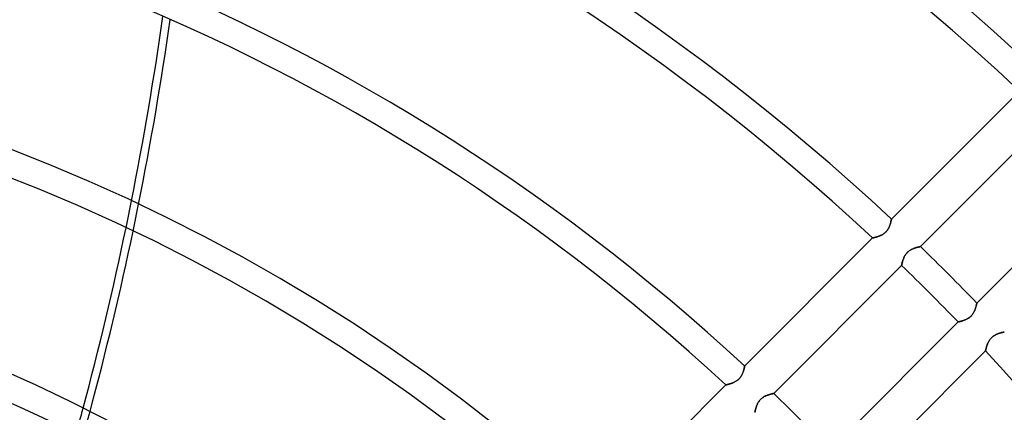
# Model space of a CAD drawing. Header units: millimetres. Extents: x -270 to 270, y -270 to 270.
# Tile 49 of 56: x 51 to 125, y 111 to 140. Entities that reach past the tile are written whole.
import ezdxf

# ---------------------------------------------------------------- set-up
doc = ezdxf.new("R2010")
doc.units = ezdxf.units.MM
doc.layers.add('MAIN-1', color=7, linetype='Continuous')
doc.layers.add('MAIN-2', color=7, linetype='Continuous')

msp = doc.modelspace()

# ---------------------------------------------------------------- linework, layer by layer
at = {"layer": 'MAIN-1'}
for p, q in [((126.312, 134.861), (116.617, 125.166)), ((118.811, 123.086), (128.501, 132.776)), ((132.776, 128.501), (123.086, 118.811)), ((116.454, 124.598), (116.435, 124.554)), ((116.473, 124.642), (116.454, 124.598)), ((116.489, 124.686), (116.473, 124.642)), ((116.505, 124.729), (116.489, 124.686)), ((116.519, 124.772), (116.505, 124.729)), ((116.532, 124.813), (116.519, 124.772)), ((116.544, 124.853), (116.532, 124.813)), ((116.555, 124.892), (116.544, 124.853)), ((116.565, 124.929), (116.555, 124.892)), ((116.574, 124.964), (116.565, 124.929)), ((116.582, 124.997), (116.574, 124.964)), ((116.589, 125.027), (116.582, 124.997)), ((116.595, 125.055), (116.589, 125.027)), ((116.6, 125.08), (116.595, 125.055)), ((116.605, 125.103), (116.6, 125.08)), ((116.609, 125.122), (116.605, 125.103)), ((116.612, 125.138), (116.609, 125.122)), ((116.614, 125.15), (116.612, 125.138)), ((116.616, 125.159), (116.614, 125.15)), ((116.617, 125.164), (116.616, 125.159)), ((116.617, 125.166), (116.617, 125.164)), ((115.557, 123.836), (115.516, 123.823)), ((115.6, 123.85), (115.557, 123.836)), ((115.643, 123.865), (115.6, 123.85)), ((115.687, 123.882), (115.643, 123.865)), ((115.731, 123.899), (115.687, 123.882)), ((115.776, 123.919), (115.731, 123.899)), ((115.821, 123.939), (115.776, 123.919)), ((115.866, 123.961), (115.821, 123.939)), ((115.911, 123.986), (115.866, 123.961)), ((115.956, 124.012), (115.911, 123.986)), ((116, 124.039), (115.956, 124.012)), ((116.043, 124.07), (116, 124.039)), ((116.086, 124.102), (116.043, 124.07)), ((116.127, 124.136), (116.086, 124.102)), ((116.167, 124.172), (116.127, 124.136)), ((116.204, 124.21), (116.167, 124.172)), ((116.24, 124.249), (116.204, 124.21)), ((116.274, 124.29), (116.24, 124.249)), ((116.307, 124.333), (116.274, 124.29)), ((116.336, 124.376), (116.307, 124.333)), ((116.364, 124.42), (116.336, 124.376)), ((116.389, 124.465), (116.364, 124.42)), ((116.413, 124.509), (116.389, 124.465)), ((116.435, 124.554), (116.413, 124.509)), ((115.192, 123.74), (105.496, 114.045)), ((115.193, 123.741), (115.192, 123.74)), ((115.199, 123.742), (115.193, 123.741)), ((115.209, 123.744), (115.199, 123.742)), ((115.222, 123.747), (115.209, 123.744)), ((115.238, 123.751), (115.222, 123.747)), ((115.259, 123.755), (115.238, 123.751)), ((115.282, 123.76), (115.259, 123.755)), ((115.308, 123.767), (115.282, 123.76)), ((115.337, 123.774), (115.308, 123.767)), ((115.369, 123.782), (115.337, 123.774)), ((115.402, 123.79), (115.369, 123.782)), ((115.439, 123.8), (115.402, 123.79)), ((115.477, 123.811), (115.439, 123.8)), ((115.516, 123.823), (115.477, 123.811)), ((118.76, 123.075), (118.778, 123.079)), ((118.778, 123.079), (118.792, 123.082)), ((118.792, 123.082), (118.803, 123.084)), ((118.803, 123.084), (118.809, 123.085)), ((118.809, 123.085), (118.811, 123.086)), ((117.585, 122.304), (117.61, 122.352)), ((117.61, 122.352), (117.637, 122.4)), ((117.637, 122.4), (117.667, 122.448)), ((117.667, 122.448), (117.699, 122.496)), ((117.699, 122.496), (117.734, 122.542)), ((117.734, 122.542), (117.771, 122.586)), ((117.771, 122.586), (117.81, 122.629)), ((117.81, 122.629), (117.852, 122.669)), ((117.852, 122.669), (117.895, 122.708)), ((117.895, 122.708), (117.941, 122.744)), ((117.941, 122.744), (117.988, 122.778)), ((117.988, 122.778), (118.036, 122.809)), ((118.036, 122.809), (118.084, 122.838)), ((118.084, 122.838), (118.133, 122.864)), ((118.133, 122.864), (118.182, 122.889)), ((118.182, 122.889), (118.23, 122.911)), ((118.23, 122.911), (118.278, 122.932)), ((118.278, 122.932), (118.326, 122.95)), ((118.326, 122.95), (118.373, 122.967)), ((118.373, 122.967), (118.418, 122.983)), ((118.418, 122.983), (118.462, 122.997)), ((118.462, 122.997), (118.504, 123.01)), ((118.504, 123.01), (118.545, 123.022)), ((118.545, 123.022), (118.584, 123.032)), ((118.584, 123.032), (118.62, 123.042)), ((118.62, 123.042), (118.654, 123.05)), ((118.654, 123.05), (118.685, 123.058)), ((118.685, 123.058), (118.713, 123.064)), ((118.713, 123.064), (118.738, 123.07)), ((118.738, 123.07), (118.76, 123.075)), ((107.696, 111.97), (117.386, 121.661)), ((117.386, 121.663), (117.388, 121.669)), ((117.386, 121.661), (117.386, 121.663)), ((117.388, 121.669), (117.39, 121.68)), ((117.39, 121.68), (117.393, 121.694)), ((117.393, 121.694), (117.397, 121.713)), ((117.397, 121.713), (117.401, 121.735)), ((117.401, 121.735), (117.407, 121.761)), ((117.407, 121.761), (117.413, 121.791)), ((117.413, 121.791), (117.421, 121.823)), ((117.421, 121.823), (117.429, 121.858)), ((117.429, 121.858), (117.439, 121.896)), ((117.439, 121.896), (117.45, 121.936)), ((117.45, 121.936), (117.462, 121.978)), ((117.462, 121.978), (117.475, 122.022)), ((117.475, 122.022), (117.49, 122.067)), ((117.49, 122.067), (117.505, 122.113)), ((117.505, 122.113), (117.523, 122.16)), ((117.523, 122.16), (117.542, 122.207)), ((117.542, 122.207), (117.563, 122.255)), ((117.563, 122.255), (117.585, 122.304)), ((123.044, 118.631), (123.036, 118.599)), ((123.052, 118.66), (123.044, 118.631)), ((123.058, 118.687), (123.052, 118.66)), ((123.064, 118.712), (123.058, 118.687)), ((123.069, 118.735), (123.064, 118.712)), ((123.074, 118.755), (123.069, 118.735)), ((123.077, 118.772), (123.074, 118.755)), ((123.08, 118.786), (123.077, 118.772)), ((123.083, 118.797), (123.08, 118.786)), ((123.084, 118.805), (123.083, 118.797)), ((123.085, 118.809), (123.084, 118.805)), ((123.086, 118.811), (123.085, 118.809)), ((122.701, 117.887), (122.668, 117.85)), ((122.733, 117.926), (122.701, 117.887)), ((122.763, 117.966), (122.733, 117.926)), ((122.791, 118.007), (122.763, 117.966)), ((122.817, 118.048), (122.791, 118.007)), ((122.841, 118.09), (122.817, 118.048)), ((122.864, 118.132), (122.841, 118.09)), ((122.885, 118.173), (122.864, 118.132)), ((122.904, 118.215), (122.885, 118.173)), ((122.922, 118.256), (122.904, 118.215)), ((122.939, 118.298), (122.922, 118.256)), ((122.955, 118.338), (122.939, 118.298)), ((122.969, 118.379), (122.955, 118.338)), ((122.983, 118.418), (122.969, 118.379)), ((122.995, 118.457), (122.983, 118.418)), ((123.007, 118.494), (122.995, 118.457)), ((123.018, 118.531), (123.007, 118.494)), ((123.027, 118.566), (123.018, 118.531)), ((123.036, 118.599), (123.027, 118.566)), ((121.661, 117.386), (111.97, 107.696)), ((121.662, 117.386), (121.661, 117.386)), ((121.667, 117.387), (121.662, 117.386)), ((121.675, 117.389), (121.667, 117.387)), ((121.687, 117.391), (121.675, 117.389)), ((121.701, 117.394), (121.687, 117.391)), ((121.719, 117.398), (121.701, 117.394)), ((121.739, 117.402), (121.719, 117.398)), ((121.762, 117.407), (121.739, 117.402)), ((121.787, 117.413), (121.762, 117.407)), ((121.815, 117.419), (121.787, 117.413)), ((121.845, 117.426), (121.815, 117.419)), ((121.877, 117.434), (121.845, 117.426)), ((121.911, 117.443), (121.877, 117.434)), ((121.947, 117.453), (121.911, 117.443)), ((121.984, 117.464), (121.947, 117.453)), ((122.023, 117.475), (121.984, 117.464)), ((122.062, 117.488), (122.023, 117.475)), ((122.103, 117.502), (122.062, 117.488)), ((122.144, 117.517), (122.103, 117.502)), ((122.185, 117.533), (122.144, 117.517)), ((122.227, 117.55), (122.185, 117.533)), ((122.269, 117.569), (122.227, 117.55)), ((122.311, 117.589), (122.269, 117.569)), ((122.354, 117.611), (122.311, 117.589)), ((122.396, 117.634), (122.354, 117.611)), ((122.437, 117.66), (122.396, 117.634)), ((122.478, 117.687), (122.437, 117.66)), ((122.519, 117.716), (122.478, 117.687)), ((122.558, 117.747), (122.519, 117.716)), ((122.596, 117.78), (122.558, 117.747)), ((122.633, 117.814), (122.596, 117.78)), ((122.668, 117.85), (122.633, 117.814)), ((124.379, 116.338), (124.424, 116.366)), ((124.424, 116.366), (124.469, 116.392)), ((124.469, 116.392), (124.515, 116.415)), ((124.515, 116.415), (124.56, 116.437)), ((124.56, 116.437), (124.605, 116.457)), ((124.605, 116.457), (124.65, 116.476)), ((124.65, 116.476), (124.694, 116.493)), ((124.694, 116.493), (124.738, 116.508)), ((124.738, 116.508), (124.78, 116.522)), ((124.78, 116.522), (124.821, 116.535)), ((124.821, 116.535), (124.86, 116.546)), ((124.86, 116.546), (124.898, 116.557)), ((124.898, 116.557), (124.934, 116.566)), ((124.934, 116.566), (124.968, 116.575)), ((124.968, 116.575), (125, 116.582)), ((125, 116.582), (125.03, 116.589)), ((125.03, 116.589), (125.057, 116.595)), ((125.057, 116.595), (125.082, 116.6)), ((125.082, 116.6), (125.104, 116.605)), ((125.104, 116.605), (125.122, 116.609)), ((125.122, 116.609), (125.138, 116.612)), ((125.138, 116.612), (125.15, 116.614)), ((125.15, 116.614), (125.159, 116.616)), ((125.159, 116.616), (125.164, 116.617)), ((125.164, 116.617), (125.166, 116.617)), ((123.849, 115.597), (123.864, 115.639)), ((123.864, 115.639), (123.88, 115.683)), ((123.88, 115.683), (123.898, 115.727)), ((123.898, 115.727), (123.917, 115.772)), ((123.917, 115.772), (123.937, 115.817)), ((123.937, 115.817), (123.959, 115.862)), ((123.959, 115.862), (123.984, 115.907)), ((123.984, 115.907), (124.01, 115.952)), ((124.01, 115.952), (124.038, 115.997)), ((124.038, 115.997), (124.068, 116.041)), ((124.068, 116.041), (124.101, 116.084)), ((124.101, 116.084), (124.135, 116.126)), ((124.135, 116.126), (124.171, 116.166)), ((124.171, 116.166), (124.209, 116.204)), ((124.209, 116.204), (124.25, 116.241)), ((124.25, 116.241), (124.291, 116.275)), ((124.291, 116.275), (124.335, 116.308)), ((124.335, 116.308), (124.379, 116.338)), ((114.045, 105.496), (123.74, 115.192)), ((123.74, 115.192), (123.741, 115.193)), ((123.741, 115.193), (123.742, 115.199)), ((123.742, 115.199), (123.744, 115.208)), ((123.744, 115.208), (123.747, 115.221)), ((123.747, 115.221), (123.75, 115.238)), ((123.75, 115.238), (123.755, 115.258)), ((123.755, 115.258), (123.76, 115.281)), ((123.76, 115.281), (123.766, 115.307)), ((123.766, 115.307), (123.773, 115.335)), ((123.773, 115.335), (123.781, 115.367)), ((123.781, 115.367), (123.79, 115.4)), ((123.79, 115.4), (123.8, 115.436)), ((123.8, 115.436), (123.81, 115.474)), ((123.81, 115.474), (123.822, 115.514)), ((123.822, 115.514), (123.835, 115.555)), ((123.835, 115.555), (123.849, 115.597)), ((105.292, 113.388), (105.269, 113.344)), ((105.314, 113.433), (105.292, 113.388)), ((105.334, 113.477), (105.314, 113.433)), ((105.352, 113.521), (105.334, 113.477)), ((105.369, 113.565), (105.352, 113.521)), ((105.384, 113.608), (105.369, 113.565)), ((105.398, 113.65), (105.384, 113.608)), ((105.411, 113.692), (105.398, 113.65)), ((105.423, 113.732), (105.411, 113.692)), ((105.434, 113.771), (105.423, 113.732)), ((105.444, 113.808), (105.434, 113.771)), ((105.453, 113.843), (105.444, 113.808)), ((105.461, 113.876), (105.453, 113.843)), ((105.468, 113.906), (105.461, 113.876)), ((105.474, 113.934), (105.468, 113.906)), ((105.479, 113.959), (105.474, 113.934)), ((105.484, 113.981), (105.479, 113.959)), ((105.487, 114.001), (105.484, 113.981)), ((105.491, 114.016), (105.487, 114.001)), ((105.493, 114.029), (105.491, 114.016)), ((105.495, 114.038), (105.493, 114.029)), ((105.496, 114.043), (105.495, 114.038)), ((105.496, 114.045), (105.496, 114.043)), ((104.16, 112.639), (104.137, 112.634)), ((104.187, 112.645), (104.16, 112.639)), ((104.216, 112.652), (104.187, 112.645)), ((104.247, 112.66), (104.216, 112.652)), ((104.281, 112.669), (104.247, 112.66)), ((104.317, 112.679), (104.281, 112.669)), ((104.355, 112.69), (104.317, 112.679)), ((104.395, 112.702), (104.355, 112.69)), ((104.436, 112.715), (104.395, 112.702)), ((104.478, 112.729), (104.436, 112.715)), ((104.522, 112.744), (104.478, 112.729)), ((104.566, 112.761), (104.522, 112.744)), ((104.61, 112.778), (104.566, 112.761)), ((104.655, 112.798), (104.61, 112.778)), ((104.7, 112.818), (104.655, 112.798)), ((104.745, 112.841), (104.7, 112.818)), ((104.79, 112.865), (104.745, 112.841)), ((104.834, 112.891), (104.79, 112.865)), ((104.879, 112.919), (104.834, 112.891)), ((104.922, 112.949), (104.879, 112.919)), ((104.965, 112.981), (104.922, 112.949)), ((105.006, 113.015), (104.965, 112.981)), ((105.046, 113.051), (105.006, 113.015)), ((105.083, 113.089), (105.046, 113.051)), ((105.119, 113.128), (105.083, 113.089)), ((105.153, 113.169), (105.119, 113.128)), ((105.186, 113.212), (105.153, 113.169)), ((105.215, 113.255), (105.186, 113.212)), ((105.243, 113.299), (105.215, 113.255)), ((105.269, 113.344), (105.243, 113.299)), ((104.07, 112.619), (94.373, 102.922)), ((104.072, 112.619), (104.07, 112.619)), ((104.078, 112.621), (104.072, 112.619)), ((104.087, 112.623), (104.078, 112.621)), ((104.1, 112.626), (104.087, 112.623)), ((104.117, 112.629), (104.1, 112.626)), ((104.137, 112.634), (104.117, 112.629)), ((107.335, 111.878), (107.376, 111.89)), ((107.376, 111.89), (107.415, 111.902)), ((107.415, 111.902), (107.452, 111.912)), ((107.452, 111.912), (107.488, 111.922)), ((107.488, 111.922), (107.521, 111.93)), ((107.521, 111.93), (107.552, 111.938)), ((107.552, 111.938), (107.581, 111.945)), ((107.581, 111.945), (107.607, 111.951)), ((107.607, 111.951), (107.63, 111.956)), ((107.63, 111.956), (107.649, 111.96)), ((107.649, 111.96), (107.666, 111.964)), ((107.666, 111.964), (107.679, 111.967)), ((107.679, 111.967), (107.688, 111.969)), ((107.688, 111.969), (107.694, 111.97)), ((107.694, 111.97), (107.696, 111.97)), ((106.437, 111.118), (106.457, 111.162)), ((106.457, 111.162), (106.479, 111.207)), ((106.479, 111.207), (106.503, 111.252)), ((106.503, 111.252), (106.528, 111.296)), ((106.528, 111.296), (106.556, 111.34)), ((106.556, 111.34), (106.586, 111.384)), ((106.586, 111.384), (106.618, 111.426)), ((106.618, 111.426), (106.653, 111.467)), ((106.653, 111.467), (106.688, 111.507)), ((106.688, 111.507), (106.726, 111.544)), ((106.726, 111.544), (106.766, 111.58)), ((106.766, 111.58), (106.807, 111.614)), ((106.807, 111.614), (106.85, 111.647)), ((106.85, 111.647), (106.894, 111.676)), ((106.894, 111.676), (106.938, 111.704)), ((106.938, 111.704), (106.982, 111.73)), ((106.982, 111.73), (107.027, 111.754)), ((107.027, 111.754), (107.072, 111.776)), ((107.072, 111.776), (107.117, 111.796)), ((107.117, 111.796), (107.161, 111.815)), ((107.161, 111.815), (107.206, 111.833)), ((107.206, 111.833), (107.25, 111.849)), ((107.25, 111.849), (107.293, 111.864)), ((107.293, 111.864), (107.335, 111.878)), ((106.271, 110.547), (106.272, 110.552)), ((106.271, 110.545), (106.271, 110.547)), ((106.272, 110.552), (106.274, 110.562)), ((106.274, 110.562), (106.276, 110.574)), ((106.276, 110.574), (106.28, 110.59)), ((106.28, 110.59), (106.284, 110.61)), ((106.284, 110.61), (106.288, 110.632)), ((106.288, 110.632), (106.294, 110.658)), ((106.294, 110.658), (106.3, 110.686)), ((106.3, 110.686), (106.308, 110.717)), ((106.308, 110.717), (106.316, 110.75)), ((106.316, 110.75), (106.325, 110.786)), ((106.325, 110.786), (106.335, 110.823)), ((106.335, 110.823), (106.346, 110.862)), ((106.346, 110.862), (106.358, 110.903)), ((106.358, 110.903), (106.371, 110.944)), ((106.371, 110.944), (106.386, 110.987)), ((106.386, 110.987), (106.402, 111.03)), ((106.402, 111.03), (106.419, 111.074)), ((106.419, 111.074), (106.437, 111.118))]:
    msp.add_line(p, q, dxfattribs=at)
for radius, start, end in [(186.791, 46.85454, 133.14542), (184.775, 46.87477, 133.1252), (171.073, 47.025, 132.97497), (169.059, 47.04917, 132.95085), (155.357, 47.22994, 132.77002), (153.341, 47.25928, 132.74068), (139.639, 47.48113, 132.51889), (137.625, 47.51745, 132.48251), (123.922, 47.79602, 132.204), (171.073, 43.98763, 46.01235), (121.907, 47.84226, 132.1577), (169.059, 43.9756, 46.02444), (169.059, 0, 42.95086), (155.357, 43.88524, 46.11479)]:
    msp.add_arc((0, 0), radius, start, end, dxfattribs=at)
for centre, major_axis, start_param, end_param in [((-105.56, 176.737), (0, -209.56), 1.328925, 1.397012), ((-104.972, 176.737), (0, 209.56), -1.813906, -1.745758), ((-105.56, 176.737), (0, -209.56), 1.251008, 1.318929), ((-104.972, 176.737), (0, 209.56), -1.891893, -1.823911)]:
    msp.add_ellipse(centre, major_axis=major_axis, ratio=0.809017, start_param=start_param, end_param=end_param, dxfattribs=at)
at = {"layer": 'MAIN-2'}
for p, q in [((116.437, 124.56), (116.457, 124.605)), ((116.457, 124.605), (116.476, 124.65)), ((116.476, 124.65), (116.493, 124.694)), ((116.493, 124.694), (116.508, 124.738)), ((116.508, 124.738), (116.522, 124.78)), ((116.522, 124.78), (116.535, 124.821)), ((116.535, 124.821), (116.546, 124.86)), ((116.546, 124.86), (116.557, 124.898)), ((116.557, 124.898), (116.566, 124.934)), ((116.566, 124.934), (116.575, 124.968)), ((116.575, 124.968), (116.582, 125)), ((116.582, 125), (116.589, 125.03)), ((116.589, 125.03), (116.595, 125.057)), ((116.595, 125.057), (116.6, 125.082)), ((116.6, 125.082), (116.605, 125.104)), ((116.605, 125.104), (116.609, 125.122)), ((116.609, 125.122), (116.612, 125.138)), ((116.612, 125.138), (116.614, 125.15)), ((116.614, 125.15), (116.616, 125.159)), ((116.616, 125.159), (116.617, 125.164)), ((116.617, 125.164), (116.617, 125.166)), ((115.514, 123.822), (115.555, 123.835)), ((115.555, 123.835), (115.597, 123.849)), ((115.597, 123.849), (115.639, 123.864)), ((115.639, 123.864), (115.683, 123.88)), ((115.683, 123.88), (115.727, 123.898)), ((115.727, 123.898), (115.772, 123.917)), ((115.772, 123.917), (115.817, 123.937)), ((115.817, 123.937), (115.862, 123.959)), ((115.862, 123.959), (115.907, 123.984)), ((115.907, 123.984), (115.952, 124.01)), ((115.952, 124.01), (115.997, 124.038)), ((115.997, 124.038), (116.041, 124.068)), ((116.041, 124.068), (116.084, 124.101)), ((116.084, 124.101), (116.126, 124.135)), ((116.126, 124.135), (116.166, 124.171)), ((116.166, 124.171), (116.204, 124.209)), ((116.204, 124.209), (116.241, 124.25)), ((116.241, 124.25), (116.275, 124.291)), ((116.275, 124.291), (116.308, 124.335)), ((116.308, 124.335), (116.338, 124.379)), ((116.338, 124.379), (116.366, 124.424)), ((116.366, 124.424), (116.392, 124.469)), ((116.392, 124.469), (116.415, 124.515)), ((116.415, 124.515), (116.437, 124.56)), ((115.192, 123.74), (115.193, 123.741)), ((115.193, 123.741), (115.199, 123.742)), ((115.199, 123.742), (115.208, 123.744)), ((115.208, 123.744), (115.221, 123.747)), ((115.221, 123.747), (115.238, 123.75)), ((115.238, 123.75), (115.258, 123.755)), ((115.258, 123.755), (115.281, 123.76)), ((115.281, 123.76), (115.307, 123.766)), ((115.307, 123.766), (115.335, 123.773)), ((115.335, 123.773), (115.367, 123.781)), ((115.367, 123.781), (115.4, 123.79)), ((115.4, 123.79), (115.436, 123.8)), ((115.436, 123.8), (115.474, 123.81)), ((115.474, 123.81), (115.514, 123.822)), ((118.786, 123.08), (118.772, 123.077)), ((118.797, 123.083), (118.786, 123.08)), ((118.805, 123.084), (118.797, 123.083)), ((118.809, 123.085), (118.805, 123.084)), ((118.811, 123.086), (118.809, 123.085)), ((117.611, 122.354), (117.589, 122.311)), ((117.634, 122.396), (117.611, 122.354)), ((117.66, 122.437), (117.634, 122.396)), ((117.687, 122.478), (117.66, 122.437)), ((117.716, 122.519), (117.687, 122.478)), ((117.747, 122.558), (117.716, 122.519)), ((117.78, 122.596), (117.747, 122.558)), ((117.814, 122.633), (117.78, 122.596)), ((117.85, 122.668), (117.814, 122.633)), ((117.887, 122.701), (117.85, 122.668)), ((117.926, 122.733), (117.887, 122.701)), ((117.966, 122.763), (117.926, 122.733)), ((118.007, 122.791), (117.966, 122.763)), ((118.048, 122.817), (118.007, 122.791)), ((118.09, 122.841), (118.048, 122.817)), ((118.132, 122.864), (118.09, 122.841)), ((118.173, 122.885), (118.132, 122.864)), ((118.215, 122.904), (118.173, 122.885)), ((118.256, 122.922), (118.215, 122.904)), ((118.298, 122.939), (118.256, 122.922)), ((118.338, 122.955), (118.298, 122.939)), ((118.379, 122.969), (118.338, 122.955)), ((118.418, 122.983), (118.379, 122.969)), ((118.457, 122.995), (118.418, 122.983)), ((118.494, 123.007), (118.457, 122.995)), ((118.531, 123.018), (118.494, 123.007)), ((118.566, 123.027), (118.531, 123.018)), ((118.599, 123.036), (118.566, 123.027)), ((118.631, 123.044), (118.599, 123.036)), ((118.66, 123.052), (118.631, 123.044)), ((118.687, 123.058), (118.66, 123.052)), ((118.712, 123.064), (118.687, 123.058)), ((118.735, 123.069), (118.712, 123.064)), ((118.755, 123.074), (118.735, 123.069)), ((118.772, 123.077), (118.755, 123.074)), ((117.387, 121.667), (117.386, 121.662)), ((117.386, 121.662), (117.386, 121.661)), ((117.389, 121.675), (117.387, 121.667)), ((117.391, 121.687), (117.389, 121.675)), ((117.394, 121.701), (117.391, 121.687)), ((117.398, 121.719), (117.394, 121.701)), ((117.402, 121.739), (117.398, 121.719)), ((117.407, 121.762), (117.402, 121.739)), ((117.413, 121.787), (117.407, 121.762)), ((117.419, 121.815), (117.413, 121.787)), ((117.426, 121.845), (117.419, 121.815)), ((117.434, 121.877), (117.426, 121.845)), ((117.443, 121.911), (117.434, 121.877)), ((117.453, 121.947), (117.443, 121.911)), ((117.464, 121.984), (117.453, 121.947)), ((117.475, 122.023), (117.464, 121.984)), ((117.488, 122.062), (117.475, 122.023)), ((117.502, 122.103), (117.488, 122.062)), ((117.517, 122.144), (117.502, 122.103)), ((117.533, 122.185), (117.517, 122.144)), ((117.55, 122.227), (117.533, 122.185)), ((117.569, 122.269), (117.55, 122.227)), ((117.589, 122.311), (117.569, 122.269)), ((123.032, 118.584), (123.042, 118.62)), ((123.042, 118.62), (123.05, 118.654)), ((123.05, 118.654), (123.058, 118.685)), ((123.058, 118.685), (123.064, 118.713)), ((123.064, 118.713), (123.07, 118.738)), ((123.07, 118.738), (123.075, 118.76)), ((123.075, 118.76), (123.079, 118.778)), ((123.079, 118.778), (123.082, 118.792)), ((123.082, 118.792), (123.084, 118.803)), ((123.084, 118.803), (123.085, 118.809)), ((123.085, 118.809), (123.086, 118.811)), ((122.669, 117.852), (122.708, 117.895)), ((122.708, 117.895), (122.744, 117.941)), ((122.744, 117.941), (122.778, 117.988)), ((122.778, 117.988), (122.809, 118.036)), ((122.809, 118.036), (122.838, 118.084)), ((122.838, 118.084), (122.864, 118.133)), ((122.864, 118.133), (122.889, 118.182)), ((122.889, 118.182), (122.911, 118.23)), ((122.911, 118.23), (122.932, 118.278)), ((122.932, 118.278), (122.95, 118.326)), ((122.95, 118.326), (122.967, 118.373)), ((122.967, 118.373), (122.983, 118.418)), ((122.983, 118.418), (122.997, 118.462)), ((122.997, 118.462), (123.01, 118.504)), ((123.01, 118.504), (123.022, 118.545)), ((123.022, 118.545), (123.032, 118.584)), ((121.661, 117.386), (121.663, 117.386)), ((121.663, 117.386), (121.669, 117.388)), ((121.669, 117.388), (121.68, 117.39)), ((121.68, 117.39), (121.694, 117.393)), ((121.694, 117.393), (121.713, 117.397)), ((121.713, 117.397), (121.735, 117.401)), ((121.735, 117.401), (121.761, 117.407)), ((121.761, 117.407), (121.791, 117.413)), ((121.791, 117.413), (121.823, 117.421)), ((121.823, 117.421), (121.858, 117.429)), ((121.858, 117.429), (121.896, 117.439)), ((121.896, 117.439), (121.936, 117.45)), ((121.936, 117.45), (121.978, 117.462)), ((121.978, 117.462), (122.022, 117.475)), ((122.022, 117.475), (122.067, 117.49)), ((122.067, 117.49), (122.113, 117.505)), ((122.113, 117.505), (122.16, 117.523)), ((122.16, 117.523), (122.207, 117.542)), ((122.207, 117.542), (122.255, 117.563)), ((122.255, 117.563), (122.304, 117.585)), ((122.304, 117.585), (122.352, 117.61)), ((122.352, 117.61), (122.4, 117.637)), ((122.4, 117.637), (122.448, 117.667)), ((122.448, 117.667), (122.496, 117.699)), ((122.496, 117.699), (122.542, 117.734)), ((122.542, 117.734), (122.586, 117.771)), ((122.586, 117.771), (122.629, 117.81)), ((122.629, 117.81), (122.669, 117.852)), ((124.465, 116.389), (124.42, 116.364)), ((124.509, 116.413), (124.465, 116.389)), ((124.554, 116.435), (124.509, 116.413)), ((124.598, 116.454), (124.554, 116.435)), ((124.642, 116.473), (124.598, 116.454)), ((124.686, 116.489), (124.642, 116.473)), ((124.729, 116.505), (124.686, 116.489)), ((124.772, 116.519), (124.729, 116.505)), ((124.813, 116.532), (124.772, 116.519)), ((124.853, 116.544), (124.813, 116.532)), ((124.892, 116.555), (124.853, 116.544)), ((124.929, 116.565), (124.892, 116.555)), ((124.964, 116.574), (124.929, 116.565)), ((124.997, 116.582), (124.964, 116.574)), ((125.027, 116.589), (124.997, 116.582)), ((125.055, 116.595), (125.027, 116.589)), ((125.08, 116.6), (125.055, 116.595)), ((125.103, 116.605), (125.08, 116.6)), ((125.122, 116.609), (125.103, 116.605)), ((125.138, 116.612), (125.122, 116.609)), ((125.15, 116.614), (125.138, 116.612)), ((125.159, 116.616), (125.15, 116.614)), ((125.164, 116.617), (125.159, 116.616)), ((125.166, 116.617), (125.164, 116.617)), ((123.865, 115.643), (123.85, 115.6)), ((123.882, 115.687), (123.865, 115.643)), ((123.899, 115.731), (123.882, 115.687)), ((123.919, 115.776), (123.899, 115.731)), ((123.939, 115.821), (123.919, 115.776)), ((123.961, 115.866), (123.939, 115.821)), ((123.986, 115.911), (123.961, 115.866)), ((124.012, 115.956), (123.986, 115.911)), ((124.039, 116), (124.012, 115.956)), ((124.07, 116.043), (124.039, 116)), ((124.102, 116.086), (124.07, 116.043)), ((124.136, 116.127), (124.102, 116.086)), ((124.172, 116.167), (124.136, 116.127)), ((124.21, 116.204), (124.172, 116.167)), ((124.249, 116.24), (124.21, 116.204)), ((124.29, 116.274), (124.249, 116.24)), ((124.333, 116.307), (124.29, 116.274)), ((124.376, 116.336), (124.333, 116.307)), ((124.42, 116.364), (124.376, 116.336)), ((123.741, 115.193), (123.74, 115.192)), ((123.742, 115.199), (123.741, 115.193)), ((123.744, 115.209), (123.742, 115.199)), ((123.747, 115.222), (123.744, 115.209)), ((123.751, 115.238), (123.747, 115.222)), ((123.755, 115.259), (123.751, 115.238)), ((123.76, 115.282), (123.755, 115.259)), ((123.767, 115.308), (123.76, 115.282)), ((123.774, 115.337), (123.767, 115.308)), ((123.782, 115.369), (123.774, 115.337)), ((123.79, 115.402), (123.782, 115.369)), ((123.8, 115.439), (123.79, 115.402)), ((123.811, 115.477), (123.8, 115.439)), ((123.823, 115.516), (123.811, 115.477)), ((123.836, 115.557), (123.823, 115.516)), ((123.85, 115.6), (123.836, 115.557)), ((105.271, 113.348), (105.295, 113.393)), ((105.295, 113.393), (105.317, 113.439)), ((105.317, 113.439), (105.337, 113.484)), ((105.337, 113.484), (105.355, 113.529)), ((105.355, 113.529), (105.372, 113.573)), ((105.372, 113.573), (105.387, 113.616)), ((105.387, 113.616), (105.401, 113.659)), ((105.401, 113.659), (105.414, 113.7)), ((105.414, 113.7), (105.425, 113.739)), ((105.425, 113.739), (105.436, 113.777)), ((105.436, 113.777), (105.445, 113.813)), ((105.445, 113.813), (105.454, 113.847)), ((105.454, 113.847), (105.461, 113.879)), ((105.461, 113.879), (105.468, 113.909)), ((105.468, 113.909), (105.474, 113.936)), ((105.474, 113.936), (105.479, 113.961)), ((105.479, 113.961), (105.484, 113.982)), ((105.484, 113.982), (105.488, 114.001)), ((105.488, 114.001), (105.491, 114.017)), ((105.491, 114.017), (105.493, 114.029)), ((105.493, 114.029), (105.495, 114.038)), ((105.495, 114.038), (105.496, 114.043)), ((105.496, 114.043), (105.496, 114.045)), ((104.136, 112.634), (104.159, 112.639)), ((104.159, 112.639), (104.185, 112.645)), ((104.185, 112.645), (104.214, 112.652)), ((104.214, 112.652), (104.245, 112.66)), ((104.245, 112.66), (104.279, 112.669)), ((104.279, 112.669), (104.315, 112.679)), ((104.315, 112.679), (104.353, 112.689)), ((104.353, 112.689), (104.392, 112.701)), ((104.392, 112.701), (104.433, 112.714)), ((104.433, 112.714), (104.475, 112.728)), ((104.475, 112.728), (104.518, 112.743)), ((104.518, 112.743), (104.562, 112.759)), ((104.562, 112.759), (104.606, 112.777)), ((104.606, 112.777), (104.651, 112.796)), ((104.651, 112.796), (104.695, 112.816)), ((104.695, 112.816), (104.741, 112.839)), ((104.741, 112.839), (104.786, 112.863)), ((104.786, 112.863), (104.831, 112.889)), ((104.831, 112.889), (104.876, 112.917)), ((104.876, 112.917), (104.92, 112.947)), ((104.92, 112.947), (104.963, 112.98)), ((104.963, 112.98), (105.005, 113.014)), ((105.005, 113.014), (105.045, 113.05)), ((105.045, 113.05), (105.083, 113.088)), ((105.083, 113.088), (105.12, 113.128)), ((105.12, 113.128), (105.154, 113.17)), ((105.154, 113.17), (105.187, 113.214)), ((105.187, 113.214), (105.217, 113.258)), ((105.217, 113.258), (105.245, 113.303)), ((105.245, 113.303), (105.271, 113.348)), ((104.07, 112.619), (104.072, 112.619)), ((104.072, 112.619), (104.078, 112.621)), ((104.078, 112.621), (104.087, 112.623)), ((104.087, 112.623), (104.1, 112.625)), ((104.1, 112.625), (104.116, 112.629)), ((104.116, 112.629), (104.136, 112.634)), ((107.377, 111.891), (107.336, 111.878)), ((107.416, 111.902), (107.377, 111.891)), ((107.453, 111.913), (107.416, 111.902)), ((107.489, 111.922), (107.453, 111.913)), ((107.522, 111.931), (107.489, 111.922)), ((107.553, 111.938), (107.522, 111.931)), ((107.582, 111.945), (107.553, 111.938)), ((107.607, 111.951), (107.582, 111.945)), ((107.63, 111.956), (107.607, 111.951)), ((107.65, 111.96), (107.63, 111.956)), ((107.666, 111.964), (107.65, 111.96)), ((107.679, 111.967), (107.666, 111.964)), ((107.688, 111.969), (107.679, 111.967)), ((107.694, 111.97), (107.688, 111.969)), ((107.696, 111.97), (107.694, 111.97)), ((106.459, 111.165), (106.438, 111.121)), ((106.481, 111.21), (106.459, 111.165)), ((106.505, 111.255), (106.481, 111.21)), ((106.53, 111.3), (106.505, 111.255)), ((106.558, 111.344), (106.53, 111.3)), ((106.589, 111.387), (106.558, 111.344)), ((106.621, 111.43), (106.589, 111.387)), ((106.656, 111.471), (106.621, 111.43)), ((106.692, 111.51), (106.656, 111.471)), ((106.73, 111.548), (106.692, 111.51)), ((106.769, 111.583), (106.73, 111.548)), ((106.811, 111.617), (106.769, 111.583)), ((106.854, 111.649), (106.811, 111.617)), ((106.897, 111.679), (106.854, 111.649)), ((106.942, 111.706), (106.897, 111.679)), ((106.986, 111.732), (106.942, 111.706)), ((107.031, 111.756), (106.986, 111.732)), ((107.076, 111.778), (107.031, 111.756)), ((107.12, 111.798), (107.076, 111.778)), ((107.164, 111.816), (107.12, 111.798)), ((107.208, 111.834), (107.164, 111.816)), ((107.252, 111.85), (107.208, 111.834)), ((107.294, 111.864), (107.252, 111.85)), ((107.336, 111.878), (107.294, 111.864)), ((106.272, 110.552), (106.271, 110.547)), ((106.271, 110.547), (106.271, 110.545)), ((106.274, 110.562), (106.272, 110.552)), ((106.276, 110.574), (106.274, 110.562)), ((106.28, 110.59), (106.276, 110.574)), ((106.284, 110.61), (106.28, 110.59)), ((106.288, 110.632), (106.284, 110.61)), ((106.294, 110.658), (106.288, 110.632)), ((106.3, 110.686), (106.294, 110.658)), ((106.308, 110.717), (106.3, 110.686)), ((106.316, 110.75), (106.308, 110.717)), ((106.325, 110.786), (106.316, 110.75)), ((106.335, 110.823), (106.325, 110.786)), ((106.346, 110.862), (106.335, 110.823)), ((106.358, 110.903), (106.346, 110.862)), ((106.372, 110.945), (106.358, 110.903)), ((106.386, 110.988), (106.372, 110.945)), ((106.402, 111.032), (106.386, 110.988)), ((106.42, 111.076), (106.402, 111.032)), ((106.438, 111.121), (106.42, 111.076))]:
    msp.add_line(p, q, dxfattribs=at)
for radius, end in [(213, 180.00002), (212, 180.00002), (202.5, 89.99998), (201.5, 89.99998)]:
    msp.add_arc((0, 0), radius, 0, end, dxfattribs=at)
for centre, major_axis, start_param, end_param in [((-105.56, 176.737), (0, -209.56), 1.318929, 1.328925), ((-104.972, 176.737), (0, 209.56), -1.823911, -1.813906), ((-14.697, 197.565), (-199.303, -64.758), 1.73342, 2.280953), ((-105.56, 176.737), (0, -209.56), 1.241022, 1.251008), ((-104.972, 176.737), (0, 209.56), -1.901888, -1.891893)]:
    msp.add_ellipse(centre, major_axis=major_axis, ratio=0.809017, start_param=start_param, end_param=end_param, dxfattribs=at)

doc.saveas('drawing.dxf')
